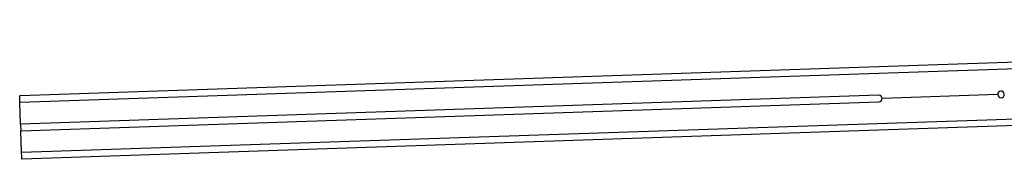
# Model space of a CAD drawing. Header units: millimetres. Extents: x 51 to 3958, y -118 to 3790.
# Tile 2 of 22: x 51 to 796, y 1641 to 1746. Entities that reach past the tile are written whole.
import ezdxf

# ---------------------------------------------------------------- set-up
doc = ezdxf.new("R2010")
doc.units = ezdxf.units.MM

msp = doc.modelspace()

# ---------------------------------------------------------------- linework, layer by layer
at = {"color": 7, "linetype": 'Continuous', "lineweight": 25}
for p, q in [((1754.78, 1746.05), (50.75, 1688.53)), ((1754.95, 1741.05), (50.92, 1683.54)), ((1756.23, 1703.07), (52.2, 1645.56)), ((1756.4, 1698.08), (52.37, 1640.56)), ((701.11, 1688.97), (51.48, 1667.05)), ((791.14, 1689.56), (703.69, 1686.61)), ((791.14, 1689.46), (703.69, 1686.51)), ((51.48, 1667.05), (50.92, 1683.54)), ((51.64, 1662.05), (701.27, 1683.97)), ((51.48, 1667.05), (51.64, 1662.05)), ((52.2, 1645.56), (51.64, 1662.05))]:
    msp.add_line(p, q, dxfattribs=at)
at = {"color": 7, "linetype": 'Continuous', "lineweight": 25, "flags": 128}
for points in [[(50.92, 1683.54), (50.89, 1684.51), (50.85, 1685.45), (50.83, 1686.31), (50.8, 1687.07), (50.78, 1687.69), (50.76, 1688.15), (50.75, 1688.44), (50.75, 1688.53)], [(52.37, 1640.56), (52.37, 1640.66), (52.36, 1640.94), (52.34, 1641.4), (52.32, 1642.02), (52.29, 1642.78), (52.27, 1643.65), (52.23, 1644.58), (52.2, 1645.56)]]:
    msp.add_lwpolyline(points, dxfattribs=at)
at = {"color": 7, "linetype": 'Continuous', "lineweight": 25}
for centre, start, end in [((793.64, 1689.59), 3.07914, 180.78716), ((701.19, 1686.47), 3.07914, 91.93315), ((701.19, 1686.47), 271.93315, 0.78716), ((793.64, 1689.59), 183.07914, 0.78716)]:
    msp.add_arc(centre, 2.5, start, end, dxfattribs=at)

doc.saveas('drawing.dxf')
